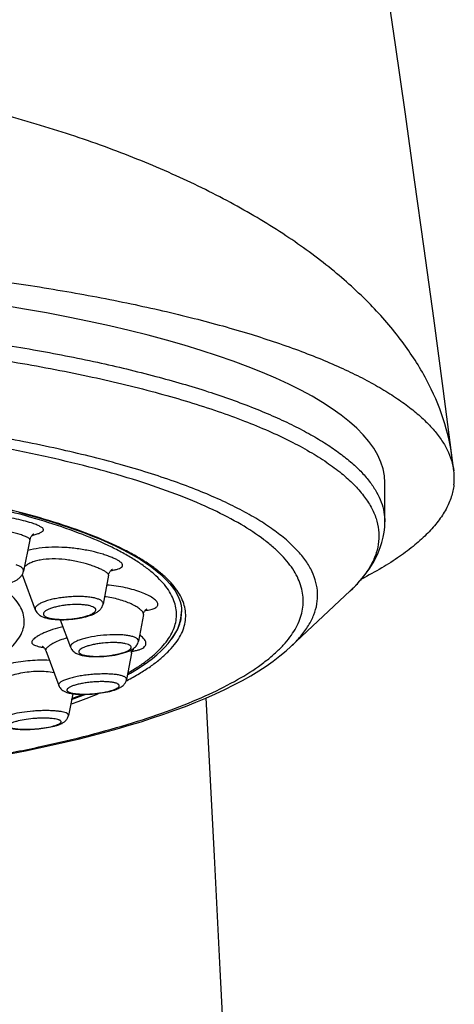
# Model space of a CAD drawing. Header units: millimetres. Extents: x -44 to 730, y -450 to 386.
# Tile 22 of 23: x 644 to 655, y 269 to 293. Entities that reach past the tile are written whole.
import ezdxf

# ---------------------------------------------------------------- set-up
doc = ezdxf.new("R2010")
doc.units = ezdxf.units.MM
doc.header["$LTSCALE"] = 23.1
doc.layers.get('0').update_dxf_attribs({"linetype": 'CONTINUOUS'})

msp = doc.modelspace()

# ---------------------------------------------------------------- linework, layer by layer
at = {"color": 7, "linetype": 'CONTINUOUS'}
for p, q in [((654.921, 281.808), (654.658, 283.838)), ((653.223, 280.552), (653.223, 281.515)), ((653.223, 280.552), (653.223, 280.552)), ((644.49, 280.114), (644.331, 279.339)), ((644.298, 279.255), (644.62, 278.391)), ((646.423, 279.24), (646.288, 278.532)), ((650.908, 277.482), (652.37, 278.855)), ((648.215, 278.237), (648.223, 278.334)), ((648.22, 278.413), (648.223, 278.339)), ((648.223, 278.334), (648.223, 278.348)), ((648.223, 278.338), (648.223, 278.339)), ((645.235, 278.145), (645.491, 277.466)), ((647.28, 278.277), (647.159, 277.616)), ((648.223, 278.328), (648.223, 278.331)), ((644.879, 277.383), (645.197, 276.526)), ((646.986, 277.32), (646.867, 276.672)), ((645.541, 276.323), (645.437, 275.784))]:
    msp.add_line(p, q, dxfattribs=at)
at = {"color": 9, "linetype": 'CONTINUOUS'}
for p, q in [((652.372, 278.857), (652.37, 278.855)), ((645.49, 277.469), (645.491, 277.466)), ((646.859, 276.641), (646.861, 276.642)), ((646.861, 276.642), (646.879, 276.651))]:
    msp.add_line(p, q, dxfattribs=at)
at = {"color": 7, "linetype": 'CONTINUOUS'}
for points in [[(654.658, 283.838), (654.426, 285.57), (654.192, 287.283), (653.956, 288.976), (653.72, 290.647), (653.484, 292.298), (653.25, 293.926), (652.788, 297.116)], [(644.213, 280.79), (644.466, 280.722), (644.712, 280.652), (644.951, 280.581), (645.182, 280.508), (645.406, 280.434), (645.622, 280.359), (645.831, 280.282), (646.031, 280.204), (646.223, 280.125), (646.407, 280.045), (646.583, 279.964), (646.75, 279.883), (646.908, 279.8), (647.058, 279.716), (647.199, 279.632), (647.331, 279.547), (647.454, 279.462), (647.568, 279.376), (647.672, 279.29), (647.768, 279.204), (647.854, 279.118), (647.932, 279.031), (648.001, 278.943), (648.061, 278.855), (648.112, 278.767), (648.153, 278.678), (648.185, 278.59), (648.207, 278.502), (648.22, 278.413)], [(652.368, 278.854), (652.435, 278.917), (652.555, 279.042), (652.665, 279.166), (652.765, 279.291), (652.854, 279.417), (652.933, 279.543), (653.003, 279.669), (653.062, 279.796), (653.112, 279.923), (653.153, 280.05), (653.184, 280.176), (653.206, 280.302), (653.219, 280.427), (653.223, 280.552)], [(644.49, 280.114), (644.494, 280.128), (644.499, 280.147), (644.506, 280.163), (644.513, 280.179), (644.52, 280.192), (644.528, 280.205), (644.536, 280.215), (644.544, 280.225), (644.551, 280.233), (644.558, 280.24), (644.564, 280.246), (644.57, 280.25), (644.575, 280.254), (644.578, 280.256), (644.581, 280.258), (644.583, 280.259), (644.583, 280.259)], [(646.423, 279.24), (646.426, 279.256), (646.432, 279.275), (646.439, 279.293), (646.447, 279.309), (646.455, 279.323), (646.464, 279.336), (646.472, 279.348), (646.481, 279.357), (646.489, 279.366), (646.496, 279.373), (646.503, 279.378), (646.509, 279.383), (646.514, 279.386), (646.518, 279.388), (646.52, 279.39), (646.522, 279.391), (646.522, 279.391)], [(647.294, 278.324), (647.301, 278.34), (647.309, 278.354), (647.317, 278.366), (647.325, 278.376), (647.333, 278.385), (647.34, 278.393), (647.347, 278.399), (647.353, 278.403), (647.358, 278.407), (647.362, 278.409), (647.364, 278.411), (647.365, 278.411), (647.365, 278.411)], [(646.889, 276.789), (646.967, 276.833), (647.114, 276.921), (647.253, 277.01), (647.382, 277.1), (647.503, 277.191), (647.615, 277.282), (647.717, 277.375), (647.81, 277.469), (647.893, 277.563), (647.968, 277.658), (648.032, 277.753), (648.088, 277.849), (648.134, 277.946), (648.17, 278.043), (648.197, 278.14), (648.215, 278.237)], [(647.28, 278.277), (647.282, 278.286), (647.287, 278.306), (647.294, 278.324)], [(644.035, 274.85), (644.38, 274.918), (644.719, 274.988), (645.053, 275.061), (645.382, 275.136), (645.705, 275.213), (646.021, 275.292), (646.332, 275.374), (646.636, 275.459), (646.933, 275.545), (647.224, 275.634), (647.508, 275.725), (647.785, 275.818), (648.055, 275.914), (648.317, 276.012), (648.571, 276.113), (648.818, 276.215), (649.056, 276.321), (649.287, 276.428), (649.508, 276.539), (649.721, 276.651), (649.925, 276.766), (650.119, 276.884), (650.303, 277.004), (650.477, 277.127), (650.642, 277.252), (650.795, 277.379), (650.908, 277.482)], [(644.79, 277.494), (644.788, 277.495), (644.787, 277.496), (644.787, 277.496), (644.789, 277.495), (644.792, 277.493), (644.796, 277.491), (644.801, 277.487), (644.807, 277.483), (644.814, 277.477), (644.822, 277.47), (644.83, 277.462), (644.838, 277.453), (644.847, 277.442), (644.856, 277.429), (644.864, 277.415), (644.872, 277.398), (644.879, 277.383)], [(646.986, 277.32), (646.989, 277.333), (646.994, 277.349), (646.999, 277.363), (647.005, 277.375), (647.012, 277.386), (647.018, 277.395), (647.024, 277.402), (647.028, 277.407)], [(647.028, 277.408), (647.034, 277.413), (647.038, 277.417), (647.042, 277.42), (647.044, 277.421), (647.044, 277.421)], [(645.514, 276.183), (645.711, 276.255), (645.845, 276.307)], [(651.702, 214.652), (651.531, 218.67), (651.362, 222.605), (651.195, 226.46), (651.031, 230.234), (650.868, 233.928), (650.706, 237.543), (650.546, 241.08), (650.387, 244.541), (650.229, 247.926), (650.073, 251.235), (649.918, 254.47), (649.765, 257.63), (649.614, 260.718), (649.465, 263.731), (649.318, 266.67), (649.174, 269.534), (649.031, 272.322), (648.83, 276.221)]]:
    msp.add_lwpolyline(points, dxfattribs=at)
for centre, radius, start, end in [((653.506, 281.627), 1.426, 353.5618, 7.298), ((647.308, 278.37), 0.916, 357.5633, 358.6907), ((645.079, 278.891), 0.729, 251.8786, 254.6628), ((647.305, 278.37), 0.918, 356.5365, 357.3773), ((645.721, 277.552), 0.246, 200.6413, 204.9588), ((645.723, 277.554), 0.248, 204.9646, 209.2666), ((646.394, 277.04), 0.648, 294.848, 297.3369), ((641.341, 287.721), 12.247, 289.9479, 291.2546), ((644.917, 276.326), 0.818, 290.1793, 292.6572)]:
    msp.add_arc(centre, radius, start, end, dxfattribs=at)
at = {"color": 9, "linetype": 'CONTINUOUS'}
for centre, radius, start, end in [((643.916, 282.733), 2.59, 283.9028, 284.2629), ((643.997, 282.416), 2.264, 284.257, 285.2071), ((646.068, 281.718), 2.4, 279.8278, 280.0406), ((650.002, 281.378), 3.46, 313.2234, 315.4292), ((647.075, 280.156), 1.803, 277.833, 279.3418), ((645.191, 279.827), 2.393, 260.6523, 261.3334), ((646.772, 278.925), 1.573, 278.4256, 278.7074)]:
    msp.add_arc(centre, radius, start, end, dxfattribs=at)
at = {"color": 7, "linetype": 'CONTINUOUS'}
msp.add_ellipse((633.223, 281.515), major_axis=(20, 0), ratio=0.257647, start_param=0, end_param=3.141593, dxfattribs=at)
at = {"color": 9, "linetype": 'CONTINUOUS'}
for points, knots in [([(654.882, 282.11), (654.84, 282.442), (654.685, 283.114), (654.263, 284.088), (653.653, 285.034), (652.863, 285.946), (651.9, 286.816), (650.773, 287.637), (649.492, 288.403), (648.068, 289.107), (646.513, 289.744), (644.84, 290.308), (643.065, 290.794), (641.203, 291.197), (639.271, 291.515), (636.609, 291.822), (634.581, 291.913), (633.223, 291.913)], [0, 0, 0, 0, 0.03957, 0.080924, 0.124923, 0.172201, 0.223164, 0.27802, 0.336812, 0.399449, 0.465728, 0.535362, 0.60799, 0.683194, 0.760513, 0.839445, 1, 1, 1, 1]), ([(633.223, 285.705), (633.898, 285.704), (635.24, 285.687), (637.234, 285.609), (639.181, 285.48), (641.062, 285.302), (642.855, 285.078), (644.543, 284.81), (646.111, 284.503), (647.546, 284.16), (648.835, 283.786), (649.809, 283.441), (650.507, 283.149), (650.972, 282.931), (651.395, 282.709), (651.775, 282.482), (652.112, 282.251), (652.406, 282.017), (652.656, 281.779), (652.861, 281.538), (653.022, 281.295), (653.138, 281.049), (653.208, 280.801), (653.223, 280.634), (653.223, 280.552)], [0, 0, 0, 0, 0.094078, 0.187128, 0.278155, 0.36622, 0.450465, 0.53013, 0.604563, 0.673227, 0.735705, 0.791705, 0.817226, 0.841083, 0.863281, 0.883842, 0.902803, 0.920222, 0.936184, 0.950809, 0.964259, 0.976749, 0.988554, 1, 1, 1, 1]), ([(633.223, 285.326), (634.002, 285.326), (635.548, 285.303), (637.836, 285.198), (640.053, 285.026), (642.167, 284.79), (644.149, 284.495), (645.973, 284.146), (647.618, 283.749), (648.864, 283.372), (649.754, 283.048), (650.346, 282.804), (650.883, 282.553), (651.362, 282.296), (651.785, 282.032), (652.149, 281.764), (652.455, 281.49), (652.701, 281.213), (652.888, 280.931), (653.015, 280.646), (653.079, 280.358), (653.08, 280.068), (653.018, 279.78), (652.893, 279.494), (652.708, 279.213), (652.553, 279.037), (652.467, 278.95)], [0, 0, 0, 0, 0.102488, 0.203464, 0.301475, 0.395182, 0.483403, 0.565131, 0.639558, 0.706084, 0.73626, 0.764335, 0.7903, 0.814166, 0.835968, 0.855769, 0.873679, 0.889851, 0.904515, 0.917991, 0.930691, 0.943118, 0.955804, 0.969251, 0.983875, 1, 1, 1, 1]), ([(650.91, 277.484), (650.997, 277.565), (651.118, 277.691), (651.257, 277.87), (651.372, 278.041), (651.483, 278.258), (651.56, 278.528), (651.579, 278.799), (651.537, 279.07), (651.437, 279.339), (651.279, 279.604), (651.064, 279.865), (650.794, 280.122), (650.468, 280.375), (650.088, 280.624), (649.653, 280.867), (649.165, 281.104), (648.624, 281.334), (648.031, 281.557), (647.387, 281.771), (646.437, 282.053), (645.134, 282.375), (643.439, 282.707), (641.593, 282.988), (639.619, 283.213), (637.545, 283.377), (635.402, 283.477), (633.953, 283.499), (633.223, 283.499)], [0, 0, 0, 0, 0.016814, 0.024607, 0.032032, 0.045927, 0.058903, 0.071446, 0.084093, 0.097373, 0.111737, 0.127538, 0.145038, 0.164415, 0.185791, 0.209246, 0.234823, 0.262541, 0.292398, 0.324371, 0.358425, 0.432547, 0.514188, 0.602544, 0.6966, 0.795141, 0.896779, 1, 1, 1, 1]), ([(639.226, 274.204), (639.727, 274.251), (640.708, 274.353), (642.14, 274.543), (643.492, 274.765), (644.757, 275.014), (645.924, 275.29), (646.987, 275.589), (647.94, 275.909), (648.778, 276.247), (649.498, 276.601), (650.014, 276.917), (650.361, 277.178), (650.58, 277.369), (650.768, 277.562), (650.968, 277.813), (651.116, 278.079), (651.196, 278.352), (651.221, 278.553), (651.213, 278.754), (651.171, 278.954), (651.097, 279.153), (650.99, 279.351), (650.851, 279.547), (650.68, 279.741), (650.477, 279.933), (650.152, 280.196), (649.662, 280.515), (648.974, 280.872), (648.166, 281.215), (647.242, 281.539), (646.206, 281.844), (645.065, 282.126), (643.824, 282.383), (642.493, 282.612), (641.081, 282.81), (639.07, 283.035), (636.444, 283.222), (634.31, 283.272), (633.223, 283.272)], [0, 0, 0, 0, 0.046161, 0.090382, 0.13235, 0.171796, 0.208495, 0.242274, 0.273002, 0.300603, 0.325054, 0.346408, 0.355971, 0.364827, 0.373018, 0.380602, 0.394235, 0.400524, 0.406625, 0.412686, 0.418861, 0.425291, 0.432105, 0.439406, 0.447278, 0.455788, 0.464985, 0.485567, 0.509219, 0.536014, 0.565948, 0.598957, 0.634925, 0.673688, 0.715036, 0.758709, 0.804406, 0.900448, 1, 1, 1, 1]), ([(646.879, 276.651), (646.982, 276.705), (647.177, 276.813), (647.447, 276.986), (647.682, 277.162), (647.882, 277.341), (648.046, 277.522), (648.173, 277.706), (648.263, 277.891), (648.315, 278.079), (648.329, 278.268), (648.305, 278.456), (648.242, 278.643), (648.141, 278.829), (648.004, 279.012), (647.83, 279.192), (647.62, 279.37), (647.375, 279.545), (647.095, 279.717), (646.659, 279.95), (646.028, 280.228), (645.169, 280.531), (644.189, 280.812), (643.098, 281.068), (641.906, 281.297), (640.623, 281.496), (639.738, 281.605), (639.283, 281.654)], [0, 0, 0, 0, 0.028233, 0.054185, 0.077917, 0.099532, 0.119189, 0.137117, 0.153633, 0.169155, 0.184193, 0.19931, 0.21506, 0.231931, 0.250312, 0.270493, 0.292684, 0.317025, 0.343606, 0.37248, 0.437158, 0.511006, 0.59369, 0.68468, 0.783292, 0.888709, 1, 1, 1, 1]), ([(644.524, 280.528), (644.461, 280.548), (644.321, 280.587), (644.096, 280.637), (643.846, 280.681), (643.58, 280.716), (643.308, 280.738), (643.041, 280.745), (642.788, 280.734), (642.559, 280.704), (642.361, 280.656), (642.201, 280.591), (642.099, 280.52), (642.046, 280.457), (642.021, 280.411), (642.01, 280.363), (642.014, 280.315), (642.032, 280.268), (642.064, 280.225), (642.109, 280.184), (642.19, 280.131), (642.262, 280.103), (642.314, 280.087)], [0, 0, 0, 0, 0.064409, 0.13967, 0.222663, 0.310109, 0.398794, 0.48568, 0.567955, 0.643105, 0.709058, 0.764404, 0.808792, 0.827311, 0.843868, 0.859157, 0.874087, 0.889653, 0.906742, 0.926002, 0.947852, 1, 1, 1, 1]), ([(644.591, 280.232), (644.61, 280.237), (644.644, 280.247), (644.693, 280.263), (644.734, 280.279), (644.767, 280.296), (644.793, 280.312), (644.811, 280.33), (644.821, 280.348), (644.821, 280.368), (644.811, 280.388), (644.794, 280.407), (644.768, 280.426), (644.719, 280.455), (644.637, 280.491), (644.565, 280.516), (644.524, 280.528)], [0, 0, 0, 0, 0.092206, 0.173505, 0.243666, 0.302705, 0.350998, 0.389596, 0.420977, 0.44986, 0.482259, 0.52266, 0.573383, 0.635504, 0.794912, 1, 1, 1, 1]), ([(644.251, 280.24), (644.167, 280.267), (643.977, 280.319), (643.672, 280.385), (643.339, 280.435), (643.058, 280.453), (642.845, 280.444), (642.703, 280.426), (642.579, 280.397), (642.477, 280.358), (642.399, 280.309), (642.346, 280.252), (642.322, 280.188), (642.328, 280.146), (642.335, 280.127)], [0, 0, 0, 0, 0.126745, 0.280343, 0.445446, 0.606794, 0.681486, 0.749877, 0.810557, 0.862602, 0.905844, 0.941225, 0.971238, 1, 1, 1, 1]), ([(644.49, 280.114), (644.491, 280.118), (644.489, 280.128), (644.477, 280.142), (644.459, 280.156), (644.419, 280.179), (644.349, 280.208), (644.287, 280.229), (644.251, 280.24)], [0, 0, 0, 0, 0.046357, 0.106581, 0.189659, 0.298774, 0.597535, 1, 1, 1, 1]), ([(646.677, 279.593), (646.655, 279.608), (646.602, 279.637), (646.512, 279.677), (646.406, 279.717), (646.238, 279.773), (646, 279.835), (645.689, 279.892), (645.361, 279.927), (645.033, 279.935), (644.723, 279.911), (644.526, 279.873), (644.435, 279.847)], [0, 0, 0, 0, 0.035496, 0.07831, 0.1279, 0.18353, 0.309453, 0.448917, 0.594623, 0.739458, 0.876635, 1, 1, 1, 1]), ([(646.348, 279.327), (646.326, 279.342), (646.273, 279.371), (646.184, 279.412), (646.076, 279.455), (645.904, 279.514), (645.664, 279.579), (645.357, 279.631), (645.046, 279.649), (644.798, 279.628), (644.622, 279.588), (644.513, 279.549), (644.423, 279.503), (644.373, 279.465), (644.352, 279.446)], [0, 0, 0, 0, 0.038404, 0.086103, 0.142071, 0.205053, 0.346561, 0.499471, 0.652191, 0.792775, 0.855144, 0.910792, 0.959123, 1, 1, 1, 1]), ([(646.487, 279.355), (646.519, 279.361), (646.578, 279.373), (646.656, 279.394), (646.709, 279.415), (646.74, 279.434), (646.756, 279.449), (646.767, 279.464), (646.771, 279.481), (646.77, 279.499), (646.762, 279.517), (646.749, 279.535), (646.722, 279.563), (646.696, 279.581), (646.677, 279.593)], [0, 0, 0, 0, 0.208077, 0.378815, 0.511385, 0.563996, 0.60853, 0.646775, 0.681672, 0.717144, 0.757006, 0.803963, 0.85966, 1, 1, 1, 1]), ([(644.331, 279.339), (644.332, 279.346), (644.333, 279.362), (644.327, 279.385), (644.313, 279.407), (644.284, 279.437), (644.228, 279.469), (644.177, 279.488), (644.148, 279.496)], [0, 0, 0, 0, 0.087433, 0.175671, 0.271945, 0.381682, 0.65274, 1, 1, 1, 1]), ([(646.423, 279.24), (646.424, 279.246), (646.421, 279.261), (646.406, 279.282), (646.381, 279.305), (646.36, 279.319), (646.348, 279.327)], [0, 0, 0, 0, 0.156365, 0.362477, 0.641256, 1, 1, 1, 1]), ([(647.635, 278.546), (647.631, 278.557), (647.62, 278.58), (647.594, 278.612), (647.557, 278.646), (647.491, 278.695), (647.384, 278.755), (647.229, 278.821), (647.045, 278.882), (646.76, 278.955), (646.533, 278.987), (646.377, 278.999)], [0, 0, 0, 0, 0.024932, 0.054974, 0.0909, 0.132919, 0.234819, 0.358589, 0.500903, 0.657958, 1, 1, 1, 1]), ([(646.231, 278.624), (646.21, 278.637), (646.158, 278.659), (646.069, 278.684), (645.96, 278.702), (645.834, 278.714), (645.697, 278.718), (645.552, 278.715), (645.404, 278.705), (645.257, 278.688), (645.117, 278.664), (644.987, 278.634), (644.872, 278.6), (644.775, 278.562), (644.699, 278.522), (644.651, 278.485), (644.627, 278.454), (644.617, 278.433), (644.614, 278.411), (644.617, 278.397), (644.62, 278.391)], [0, 0, 0, 0, 0.042636, 0.096438, 0.160575, 0.23351, 0.313258, 0.397532, 0.483859, 0.569686, 0.652479, 0.729824, 0.799538, 0.85979, 0.909278, 0.94757, 0.962881, 0.976152, 0.988165, 1, 1, 1, 1]), ([(646.288, 278.532), (646.29, 278.54), (646.29, 278.557), (646.279, 278.582), (646.259, 278.605), (646.241, 278.618), (646.231, 278.624)], [0, 0, 0, 0, 0.213545, 0.43578, 0.692571, 1, 1, 1, 1]), ([(647.278, 278.306), (647.275, 278.314), (647.267, 278.332), (647.247, 278.359), (647.22, 278.386), (647.17, 278.428), (647.09, 278.479), (646.974, 278.539), (646.834, 278.595), (646.618, 278.664), (646.443, 278.697), (646.322, 278.71)], [0, 0, 0, 0, 0.025233, 0.055744, 0.092119, 0.134499, 0.236694, 0.360212, 0.501927, 0.658361, 1, 1, 1, 1]), ([(646.064, 278.448), (646.046, 278.459), (646.001, 278.478), (645.923, 278.498), (645.827, 278.512), (645.676, 278.523), (645.515, 278.519), (645.351, 278.502), (645.231, 278.484), (645.119, 278.46), (645.021, 278.431), (644.94, 278.4), (644.884, 278.37), (644.852, 278.344), (644.831, 278.322), (644.818, 278.297), (644.821, 278.271), (644.83, 278.254), (644.845, 278.238), (644.858, 278.229), (644.865, 278.225)], [0, 0, 0, 0, 0.045267, 0.103317, 0.172951, 0.252079, 0.427811, 0.5183, 0.606238, 0.688529, 0.76236, 0.825384, 0.875977, 0.896464, 0.913892, 0.941321, 0.953662, 0.966848, 0.982053, 1, 1, 1, 1]), ([(644.865, 278.225), (644.883, 278.214), (644.928, 278.195), (645.006, 278.175), (645.101, 278.161), (645.252, 278.151), (645.414, 278.154), (645.578, 278.171), (645.698, 278.189), (645.81, 278.213), (645.908, 278.242), (645.989, 278.274), (646.045, 278.303), (646.077, 278.329), (646.098, 278.351), (646.111, 278.377), (646.108, 278.402), (646.099, 278.419), (646.084, 278.435), (646.071, 278.444), (646.064, 278.448)], [0, 0, 0, 0, 0.045267, 0.103317, 0.172951, 0.252079, 0.427811, 0.5183, 0.606238, 0.688529, 0.76236, 0.825384, 0.875977, 0.896464, 0.913892, 0.941321, 0.953662, 0.966848, 0.982053, 1, 1, 1, 1]), ([(647.368, 278.377), (647.41, 278.384), (647.47, 278.396), (647.542, 278.421), (647.582, 278.44), (647.612, 278.463), (647.632, 278.488), (647.64, 278.517), (647.637, 278.537), (647.635, 278.546)], [0, 0, 0, 0, 0.369629, 0.518863, 0.644686, 0.749066, 0.83681, 0.916584, 1, 1, 1, 1]), ([(647.975, 277.667), (648.014, 277.72), (648.085, 277.827), (648.165, 277.996), (648.213, 278.167), (648.223, 278.282), (648.223, 278.338)], [0, 0, 0, 0, 0.273269, 0.527184, 0.767237, 1, 1, 1, 1]), ([(647.28, 278.277), (647.28, 278.279), (647.282, 278.289), (647.28, 278.299), (647.278, 278.306)], [0, 0, 0, 0, 0.237675, 1, 1, 1, 1]), ([(645.3, 277.973), (645.214, 277.953), (645.055, 277.909), (644.87, 277.839), (644.747, 277.78), (644.674, 277.739), (644.615, 277.699), (644.583, 277.67), (644.57, 277.657)], [0, 0, 0, 0, 0.329991, 0.614688, 0.735921, 0.841128, 0.929277, 1, 1, 1, 1]), ([(644.57, 277.657), (644.561, 277.646), (644.545, 277.627), (644.535, 277.598), (644.537, 277.577), (644.545, 277.557), (644.567, 277.535), (644.607, 277.514), (644.66, 277.496), (644.726, 277.479), (644.775, 277.47), (644.802, 277.466)], [0, 0, 0, 0, 0.108934, 0.192715, 0.230063, 0.267796, 0.354229, 0.466901, 0.611458, 0.789343, 1, 1, 1, 1]), ([(645.404, 277.697), (645.344, 277.68), (645.235, 277.645), (645.092, 277.582), (644.994, 277.527), (644.936, 277.484), (644.913, 277.463), (644.904, 277.453)], [0, 0, 0, 0, 0.330206, 0.61259, 0.837809, 0.926955, 1, 1, 1, 1]), ([(647.154, 277.651), (647.146, 277.666), (647.126, 277.684), (647.093, 277.703), (647.045, 277.723), (646.97, 277.744), (646.864, 277.762), (646.74, 277.773), (646.551, 277.778), (646.303, 277.766), (646.057, 277.733), (645.873, 277.694), (645.753, 277.661), (645.652, 277.625), (645.583, 277.591), (645.54, 277.562), (645.511, 277.538), (645.494, 277.516), (645.49, 277.501)], [0, 0, 0, 0, 0.027283, 0.044947, 0.065596, 0.115911, 0.177626, 0.249205, 0.32858, 0.50076, 0.67281, 0.75203, 0.8234, 0.884863, 0.934899, 0.955406, 0.972934, 1, 1, 1, 1]), ([(647.159, 277.616), (647.16, 277.618), (647.161, 277.627), (647.16, 277.635), (647.158, 277.641)], [0, 0, 0, 0, 0.254017, 1, 1, 1, 1]), ([(647.311, 277.484), (647.319, 277.493), (647.333, 277.512), (647.345, 277.546), (647.345, 277.582), (647.333, 277.619), (647.311, 277.657), (647.265, 277.712), (647.221, 277.747), (647.188, 277.77)], [0, 0, 0, 0, 0.103841, 0.200034, 0.297126, 0.40319, 0.524048, 0.66303, 1, 1, 1, 1]), ([(644.904, 277.453), (644.899, 277.447), (644.889, 277.435), (644.879, 277.417), (644.875, 277.399), (644.877, 277.388), (644.879, 277.383)], [0, 0, 0, 0, 0.317862, 0.580378, 0.800161, 1, 1, 1, 1]), ([(645.49, 277.501), (645.488, 277.496), (645.486, 277.485), (645.488, 277.474), (645.49, 277.469)], [0, 0, 0, 0, 0.506584, 1, 1, 1, 1]), ([(646.979, 277.478), (646.975, 277.49), (646.961, 277.506), (646.936, 277.522), (646.899, 277.539), (646.838, 277.557), (646.752, 277.571), (646.649, 277.58), (646.493, 277.584), (646.329, 277.574), (646.166, 277.553), (646.049, 277.533), (645.944, 277.507), (645.853, 277.479), (645.781, 277.448), (645.733, 277.42), (645.708, 277.395), (645.697, 277.379), (645.692, 277.362), (645.693, 277.351), (645.694, 277.346)], [0, 0, 0, 0, 0.026296, 0.04359, 0.064156, 0.115354, 0.179348, 0.254338, 0.337845, 0.518407, 0.609031, 0.695508, 0.774772, 0.844119, 0.901395, 0.945335, 0.962391, 0.976567, 0.988658, 1, 1, 1, 1]), ([(645.694, 277.346), (645.698, 277.334), (645.712, 277.318), (645.737, 277.302), (645.775, 277.285), (645.835, 277.268), (645.922, 277.253), (646.024, 277.244), (646.18, 277.241), (646.344, 277.25), (646.508, 277.271), (646.624, 277.292), (646.73, 277.317), (646.82, 277.345), (646.893, 277.376), (646.94, 277.405), (646.965, 277.429), (646.976, 277.445), (646.982, 277.462), (646.98, 277.473), (646.979, 277.478)], [0, 0, 0, 0, 0.026296, 0.04359, 0.064156, 0.115354, 0.179348, 0.254338, 0.337845, 0.518407, 0.609031, 0.695508, 0.774772, 0.844119, 0.901395, 0.945335, 0.962391, 0.976567, 0.988658, 1, 1, 1, 1]), ([(646.986, 277.32), (646.988, 277.332), (646.988, 277.359), (646.979, 277.384), (646.973, 277.396)], [0, 0, 0, 0, 0.468241, 1, 1, 1, 1]), ([(647.01, 277.369), (647.044, 277.375), (647.107, 277.386), (647.193, 277.411), (647.261, 277.442), (647.297, 277.469), (647.311, 277.484)], [0, 0, 0, 0, 0.317616, 0.589563, 0.81566, 1, 1, 1, 1]), ([(644.968, 277.143), (644.811, 277.153), (644.495, 277.146), (644.042, 277.079), (643.693, 276.991), (643.454, 276.914), (643.353, 276.875), (643.307, 276.855)], [0, 0, 0, 0, 0.277311, 0.55658, 0.807659, 0.912964, 1, 1, 1, 1]), ([(645.082, 276.836), (645.019, 276.85), (644.886, 276.869), (644.61, 276.877), (644.27, 276.836), (643.954, 276.755), (643.738, 276.682), (643.646, 276.647), (643.606, 276.629)], [0, 0, 0, 0, 0.128143, 0.265505, 0.547442, 0.804565, 0.912013, 1, 1, 1, 1]), ([(646.867, 276.672), (646.868, 276.678), (646.868, 276.69), (646.86, 276.708), (646.844, 276.723), (646.822, 276.738), (646.793, 276.752), (646.743, 276.769), (646.666, 276.787), (646.557, 276.801), (646.43, 276.809), (646.29, 276.811), (646.141, 276.806), (645.988, 276.795), (645.837, 276.778), (645.692, 276.755), (645.559, 276.727), (645.442, 276.696), (645.344, 276.662), (645.277, 276.631), (645.237, 276.605), (645.222, 276.591), (645.216, 276.584)], [0, 0, 0, 0, 0.009943, 0.020423, 0.032781, 0.047816, 0.065909, 0.087196, 0.139227, 0.202996, 0.276757, 0.358268, 0.44495, 0.534016, 0.62258, 0.70778, 0.786886, 0.857421, 0.917293, 0.964981, 0.984051, 1, 1, 1, 1]), ([(645.216, 276.584), (645.211, 276.58), (645.204, 276.571), (645.196, 276.555), (645.194, 276.54), (645.196, 276.531), (645.197, 276.526)], [0, 0, 0, 0, 0.297047, 0.551164, 0.778029, 1, 1, 1, 1]), ([(645.416, 276.446), (645.412, 276.442), (645.405, 276.433), (645.399, 276.418), (645.4, 276.402), (645.409, 276.388), (645.423, 276.376), (645.443, 276.364), (645.468, 276.353), (645.513, 276.34), (645.581, 276.327), (645.675, 276.317), (645.783, 276.312), (645.902, 276.313), (646.026, 276.32), (646.15, 276.332), (646.271, 276.349), (646.382, 276.371), (646.481, 276.396), (646.564, 276.423), (646.627, 276.452), (646.66, 276.474), (646.672, 276.487)], [0, 0, 0, 0, 0.013527, 0.024718, 0.035011, 0.046229, 0.059801, 0.076496, 0.096641, 0.120318, 0.177917, 0.247905, 0.328015, 0.415443, 0.507041, 0.599471, 0.68936, 0.773447, 0.848737, 0.912674, 0.963358, 1, 1, 1, 1]), ([(646.672, 276.487), (646.676, 276.491), (646.683, 276.5), (646.689, 276.515), (646.687, 276.531), (646.679, 276.545), (646.665, 276.557), (646.645, 276.569), (646.619, 276.58), (646.575, 276.593), (646.507, 276.606), (646.412, 276.616), (646.304, 276.621), (646.186, 276.62), (646.062, 276.613), (645.937, 276.601), (645.817, 276.584), (645.705, 276.562), (645.606, 276.537), (645.524, 276.51), (645.461, 276.481), (645.427, 276.459), (645.416, 276.446)], [0, 0, 0, 0, 0.013527, 0.024718, 0.035011, 0.046229, 0.059801, 0.076496, 0.096641, 0.120318, 0.177917, 0.247905, 0.328015, 0.415443, 0.507041, 0.599471, 0.68936, 0.773447, 0.848737, 0.912674, 0.963358, 1, 1, 1, 1]), ([(645.492, 276.07), (645.554, 276.091), (645.789, 276.173), (646.022, 276.263), (646.192, 276.333)], [0, 0, 0, 0, 0.260085, 1, 1, 1, 1]), ([(645.437, 275.784), (645.438, 275.789), (645.438, 275.799), (645.431, 275.813), (645.419, 275.826), (645.393, 275.843), (645.346, 275.862), (645.274, 275.879), (645.184, 275.893), (645.079, 275.902), (644.96, 275.907), (644.831, 275.907), (644.697, 275.903), (644.514, 275.89), (644.299, 275.865), (644.097, 275.828), (643.96, 275.79), (643.902, 275.77), (643.876, 275.759)], [0, 0, 0, 0, 0.008577, 0.017633, 0.028344, 0.041411, 0.075737, 0.12145, 0.177958, 0.244054, 0.318132, 0.398306, 0.482488, 0.568467, 0.73673, 0.885561, 0.947853, 1, 1, 1, 1]), ([(645.243, 275.605), (645.247, 275.608), (645.252, 275.615), (645.257, 275.628), (645.256, 275.64), (645.249, 275.651), (645.238, 275.662), (645.222, 275.671), (645.201, 275.68), (645.165, 275.692), (645.109, 275.704), (645.031, 275.714), (644.94, 275.72), (644.839, 275.722), (644.731, 275.72), (644.582, 275.712), (644.404, 275.693), (644.237, 275.663), (644.123, 275.633), (644.075, 275.616), (644.054, 275.607)], [0, 0, 0, 0, 0.01172, 0.021396, 0.030301, 0.040041, 0.051866, 0.066452, 0.0841, 0.104904, 0.155806, 0.218259, 0.290666, 0.370995, 0.456912, 0.545882, 0.722366, 0.879706, 0.945411, 1, 1, 1, 1]), ([(644.054, 275.607), (644.044, 275.603), (644.026, 275.595), (644.003, 275.581), (643.985, 275.568), (643.973, 275.555), (643.966, 275.541), (643.967, 275.527), (643.976, 275.514), (643.99, 275.503), (644.009, 275.493), (644.046, 275.479), (644.105, 275.465), (644.191, 275.454), (644.292, 275.447), (644.406, 275.446), (644.528, 275.449), (644.652, 275.457), (644.812, 275.474), (644.96, 275.499), (645.09, 275.532), (645.145, 275.55), (645.169, 275.561)], [0, 0, 0, 0, 0.023539, 0.043409, 0.059658, 0.072573, 0.082906, 0.092198, 0.102505, 0.11538, 0.131583, 0.151405, 0.201948, 0.266123, 0.341923, 0.426707, 0.51741, 0.610704, 0.703145, 0.871994, 0.942353, 1, 1, 1, 1]), ([(645.169, 275.561), (645.172, 275.562), (645.183, 275.566), (645.193, 275.571), (645.201, 275.575)], [0, 0, 0, 0, 0.265746, 1, 1, 1, 1]), ([(645.201, 275.575), (645.209, 275.58), (645.224, 275.588), (645.238, 275.599), (645.243, 275.605)], [0, 0, 0, 0, 0.55665, 1, 1, 1, 1])]:
    msp.add_open_spline(points, degree=3, knots=knots, dxfattribs=at)
at = {"color": 7, "linetype": 'CONTINUOUS'}
for points, knots in [([(633.223, 287.184), (634.645, 287.184), (636.759, 287.131), (639.538, 286.952), (641.537, 286.769), (643.449, 286.538), (645.255, 286.261), (646.939, 285.943), (648.488, 285.588), (649.89, 285.198), (650.955, 284.84), (651.724, 284.536), (652.24, 284.309), (652.714, 284.076), (653.143, 283.839), (653.527, 283.597), (653.867, 283.351), (654.16, 283.102), (654.408, 282.849), (654.609, 282.593), (654.763, 282.335), (654.87, 282.074), (654.91, 281.895), (654.921, 281.808)], [0, 0, 0, 0, 0.184134, 0.273854, 0.360819, 0.444221, 0.523338, 0.59754, 0.666299, 0.729191, 0.785904, 0.811881, 0.836253, 0.859017, 0.880184, 0.899777, 0.917838, 0.934432, 0.949647, 0.963613, 0.976501, 0.988536, 1, 1, 1, 1]), ([(646.897, 276.831), (646.988, 276.883), (647.16, 276.989), (647.395, 277.156), (647.598, 277.327), (647.767, 277.5), (647.903, 277.675), (648.004, 277.852), (648.07, 278.032), (648.101, 278.212), (648.095, 278.393), (648.054, 278.573), (647.977, 278.752), (647.866, 278.928), (647.721, 279.103), (647.542, 279.275), (647.329, 279.445), (647.084, 279.612), (646.806, 279.776), (646.377, 279.998), (645.761, 280.262), (644.927, 280.551), (643.982, 280.819), (642.933, 281.065), (641.789, 281.284), (640.562, 281.476), (639.715, 281.581), (639.28, 281.629)], [0, 0, 0, 0, 0.026621, 0.051056, 0.073392, 0.093762, 0.11236, 0.129451, 0.14539, 0.16062, 0.175652, 0.191025, 0.207244, 0.224734, 0.243826, 0.26476, 0.287708, 0.312781, 0.340052, 0.369562, 0.435338, 0.510033, 0.593311, 0.684656, 0.783417, 0.888827, 1, 1, 1, 1]), ([(654.924, 281.467), (654.912, 281.365), (654.866, 281.158), (654.733, 280.856), (654.536, 280.557), (654.278, 280.263), (653.958, 279.973), (653.577, 279.688), (653.137, 279.408), (652.818, 279.234), (652.649, 279.147)], [0, 0, 0, 0, 0.091084, 0.187618, 0.292493, 0.407912, 0.535454, 0.676216, 0.830916, 1, 1, 1, 1]), ([(643.036, 278.98), (643.096, 278.969), (643.222, 278.954), (643.418, 278.952), (643.62, 278.966), (643.814, 278.997), (643.989, 279.042), (644.117, 279.095), (644.204, 279.15), (644.26, 279.199), (644.306, 279.262), (644.325, 279.312), (644.331, 279.339)], [0, 0, 0, 0, 0.12685, 0.266212, 0.410172, 0.549483, 0.676257, 0.787358, 0.838772, 0.89002, 0.943469, 1, 1, 1, 1]), ([(641.139, 276.214), (641.478, 276.297), (641.965, 276.431), (642.575, 276.644), (642.97, 276.804), (643.319, 276.97), (643.619, 277.141), (643.87, 277.317), (644.071, 277.498), (644.22, 277.683), (644.317, 277.872), (644.358, 278.066), (644.341, 278.26), (644.268, 278.451), (644.141, 278.638), (643.962, 278.82), (643.819, 278.931), (643.74, 278.986)], [0, 0, 0, 0, 0.208229, 0.301016, 0.385876, 0.462665, 0.531372, 0.592169, 0.645464, 0.692053, 0.733289, 0.77124, 0.808599, 0.848161, 0.892255, 0.942526, 1, 1, 1, 1]), ([(644.62, 278.391), (644.631, 278.36), (644.666, 278.303), (644.717, 278.263), (644.744, 278.247)], [0, 0, 0, 0, 0.520204, 1, 1, 1, 1]), ([(644.886, 278.188), (644.943, 278.172), (645.071, 278.151), (645.274, 278.142), (645.492, 278.152), (645.707, 278.18), (645.875, 278.219), (645.996, 278.259), (646.075, 278.293), (646.146, 278.332), (646.209, 278.383), (646.262, 278.448), (646.283, 278.503), (646.288, 278.532)], [0, 0, 0, 0, 0.116465, 0.250536, 0.395119, 0.539086, 0.671513, 0.73111, 0.786166, 0.837867, 0.888833, 0.942404, 1, 1, 1, 1]), ([(644.744, 278.247), (644.769, 278.231), (644.805, 278.214), (644.842, 278.201), (644.852, 278.198)], [0, 0, 0, 0, 0.746285, 1, 1, 1, 1]), ([(645.506, 277.432), (645.515, 277.416), (645.536, 277.387), (645.586, 277.34), (645.658, 277.3), (645.754, 277.27), (645.859, 277.25), (645.975, 277.239), (646.148, 277.233), (646.329, 277.242), (646.51, 277.264), (646.641, 277.287), (646.761, 277.316), (646.87, 277.35), (646.965, 277.39), (647.051, 277.441), (647.11, 277.501), (647.145, 277.562), (647.156, 277.598), (647.159, 277.616)], [0, 0, 0, 0, 0.029885, 0.058093, 0.110544, 0.163031, 0.22025, 0.283772, 0.353123, 0.502267, 0.577481, 0.649908, 0.717502, 0.778956, 0.834331, 0.886137, 0.939912, 0.969228, 1, 1, 1, 1]), ([(646.8, 276.544), (646.816, 276.561), (646.846, 276.6), (646.863, 276.647), (646.867, 276.672)], [0, 0, 0, 0, 0.47953, 1, 1, 1, 1]), ([(645.197, 276.526), (645.208, 276.497), (645.241, 276.445), (645.309, 276.391), (645.382, 276.358), (645.46, 276.337), (645.545, 276.322), (645.674, 276.308), (645.852, 276.305), (646.075, 276.317), (646.295, 276.346), (646.466, 276.382), (646.587, 276.419), (646.641, 276.441), (646.666, 276.452)], [0, 0, 0, 0, 0.060189, 0.11427, 0.164013, 0.214428, 0.26898, 0.328949, 0.463917, 0.610909, 0.756799, 0.888824, 0.947008, 1, 1, 1, 1]), ([(646.691, 276.465), (646.701, 276.47), (646.74, 276.492), (646.777, 276.519), (646.8, 276.544)], [0, 0, 0, 0, 0.246257, 1, 1, 1, 1]), ([(645.232, 275.572), (645.253, 275.58), (645.295, 275.601), (645.356, 275.642), (645.41, 275.702), (645.432, 275.755), (645.437, 275.784)], [0, 0, 0, 0, 0.225959, 0.455749, 0.71268, 1, 1, 1, 1]), ([(643.765, 275.655), (643.775, 275.627), (643.805, 275.578), (643.867, 275.527), (643.934, 275.495), (644.003, 275.475), (644.077, 275.46), (644.19, 275.446), (644.349, 275.44), (644.551, 275.445), (644.758, 275.463), (644.953, 275.492), (645.077, 275.52), (645.133, 275.537)], [0, 0, 0, 0, 0.06116, 0.115827, 0.164726, 0.212847, 0.264195, 0.320546, 0.448662, 0.5917, 0.738847, 0.878201, 1, 1, 1, 1]), ([(645.133, 275.537), (645.139, 275.539), (645.161, 275.545), (645.183, 275.553), (645.199, 275.559)], [0, 0, 0, 0, 0.257311, 1, 1, 1, 1])]:
    msp.add_open_spline(points, degree=3, knots=knots, dxfattribs=at)
at = {"color": 9, "linetype": 'CONTINUOUS'}
msp.add_open_spline([(647.158, 277.641), (647.157, 277.645), (647.155, 277.648), (647.154, 277.651)], degree=3, dxfattribs=at)

doc.saveas('drawing.dxf')
